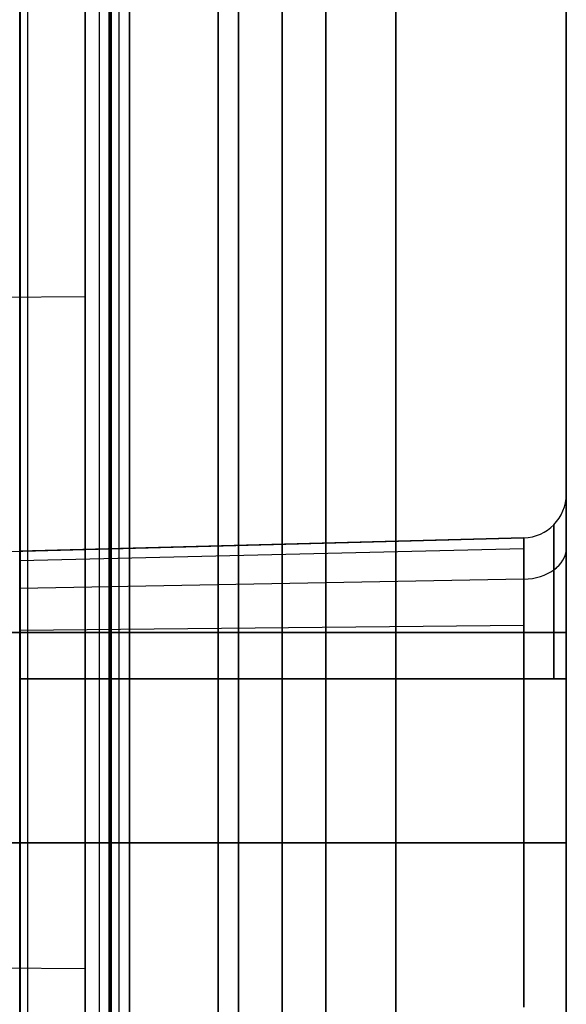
# Model space of a CAD drawing. Extents: x -9 to 8, y 1 to 147.
# Tile 39 of 181: x 5.85 to 8.35, y 23.01 to 27.51. Entities that reach past the tile are written whole.
import ezdxf

# ---------------------------------------------------------------- set-up
doc = ezdxf.new("R2010")
doc.units = 0
doc.layers.add('DEFAULT', color=7, linetype='CONTINUOUS')

msp = doc.modelspace()

# ---------------------------------------------------------------- linework, layer by layer
at = {"layer": 'DEFAULT', "color": 9}
for p, q in [((8.3457, 139.9582, -54.0095), (8.3457, 25.1274, -54.0095)), ((7.5666, 8.2282, -17.9775), (7.5666, 103.6456, -17.9775)), ((8.3457, 103.6456, -18.7772), (8.3457, 8.2282, -18.7772)), ((5.8457, 6.9276, -106.8618), (5.8457, 69.8068, -106.8618)), ((8.3457, 8.2676, -106.7603), (8.3457, 69.8162, -106.7603)), ((5.8457, 69.6596, -103.4118), (5.8457, 16.3276, -103.4118)), ((5.8817, 69.6586, -101.0628), (5.8817, 16.3285, -101.0628)), ((6.3457, 69.6465, -103.3987), (6.3457, 16.3407, -103.3987)), ((6.8457, 69.6334, -103.3856), (6.8457, 16.3538, -103.3856)), ((6.8457, 16.3538, -101.088), (6.8457, 69.6334, -101.088)), ((6.8457, 69.6334, -102.2368), (6.8457, 16.3538, -102.2368)), ((6.2085, 69.0524, -107.5956), (6.2085, 8.2321, -107.5956)), ((7.5666, 69.0378, -107.56), (7.5666, 8.2676, -107.56)), ((6.3479, 49.1419, -18.6), (6.3479, 10.8888, -18.6)), ((6.3479, 10.8888, -19.8), (6.3479, 49.1419, -19.8)), ((6.3479, 49.1419, -19.2), (6.3479, 10.8888, -19.2)), ((5.8468, 48.4891, -21.0834), (5.8468, 11.5417, -21.0834)), ((5.8479, 48.4419, -17.9325), (5.8479, 11.5888, -17.9325)), ((5.8479, 11.5888, -18.5956), (5.8479, 48.4419, -18.5956)), ((5.8479, 48.4419, -19.8044), (5.8479, 11.5888, -19.8044)), ((5.8479, 11.5888, -21.0834), (5.8479, 48.4419, -21.0834)), ((5.8479, 48.4419, -20.4439), (5.8479, 11.5888, -20.4439)), ((5.8479, 48.4419, -18.264), (5.8479, 11.5888, -18.264)), ((7.0457, 45.2804, -26.05), (7.0457, 18.4886, -26.05)), ((6.2996, 44.5925, -29.7381), (6.2996, 19.1764, -29.7381)), ((6.2996, 44.5925, -22.3619), (6.2996, 19.1764, -22.3619)), ((6.7535, 44.5806, -29.7262), (6.7535, 19.1883, -29.7262)), ((6.7535, 19.1883, -22.3738), (6.7535, 44.5806, -22.3738)), ((7.0457, 44.5806, -22.6737), (7.0457, 19.1883, -22.6737)), ((7.0457, 19.1883, -29.4263), (7.0457, 44.5806, -29.4263)), ((6.1457, 27.5749, -37.1122), (6.1457, 26.2495, -37.1122)), ((1.9957, 26.2133, -37.1122), (6.1457, 26.2495, -37.1122)), ((8.3457, 25.3457, -54.5761), (8.3457, 25.3457, -69.2574)), ((3.1326, 25.0143, -61.9167), (8.1509, 25.1458, -61.9167)), ((8.1509, 25.1458, -69.2574), (5.8457, 25.0854, -69.2574)), ((5.8457, 25.0854, -54.5761), (8.1509, 25.1458, -54.5761)), ((8.1509, 25.1458, -54.5761), (5.8457, 25.0854, -54.5761)), ((8.1509, 25.1458, -54.5761), (8.1509, 25.1458, -69.2574)), ((8.1509, 25.0964, -54.3314), (5.8457, 25.0405, -54.3544)), ((8.1509, 25.0964, -69.502), (5.8457, 25.0405, -69.4791)), ((8.1509, 24.9569, -54.1202), (5.8457, 24.9143, -54.1628)), ((8.1509, 24.9569, -69.7133), (5.8457, 24.9143, -69.6706)), ((8.1509, 24.7456, -53.9807), (5.8457, 24.7227, -54.0366)), ((8.1509, 24.7456, -69.8527), (5.8457, 24.7227, -69.7969)), ((6.1457, 24.7133, -35.576), (1.9957, 24.7133, -35.6122)), ((1.9957, 24.7133, -38.6122), (6.1457, 24.7133, -38.6484)), ((8.3457, 24.7133, -40.0122), (6.1457, 24.7133, -39.9738)), ((6.1457, 24.7133, -34.2506), (8.3457, 24.7133, -34.2122)), ((6.1457, 24.7133, -39.9738), (6.1457, 24.7133, -38.6484)), ((6.1457, 24.7133, -35.576), (6.1457, 24.7133, -34.2506)), ((8.1509, 24.501, -53.9313), (5.8457, 24.501, -53.9917)), ((5.8457, 24.501, -69.8418), (8.1509, 24.501, -69.9021)), ((8.1509, 24.501, -69.9021), (5.8457, 24.501, -69.8418)), ((8.1509, 23.0007, -53.9313), (8.1509, 24.501, -53.9313)), ((8.1509, 24.501, -69.9021), (8.1509, 23.0007, -69.9021)), ((8.3457, 24.501, -70.1021), (8.3457, 23.0007, -70.1021)), ((8.3457, 23.0007, -53.7314), (8.3457, 24.501, -53.7314)), ((8.1509, 23.7509, -53.9313), (3.1326, 23.7509, -54.0627)), ((3.1326, 23.7509, -69.7707), (8.1509, 23.7509, -69.9021)), ((1.9957, 23.2133, -37.1122), (6.1457, 23.1771, -37.1122)), ((6.1457, 23.1771, -37.1122), (6.1457, 21.8517, -37.1122))]:
    msp.add_line(p, q, dxfattribs=at)
at = {"layer": 'DEFAULT', "color": 254}
for p, q in [((6.2552, 10.8888, -19.7), (6.2552, 49.0968, -19.7)), ((6.2552, 10.8888, -19.7), (6.2552, 49.0968, -19.7)), ((6.2596, 10.8888, -19.2), (6.2596, 49.0968, -19.2)), ((6.2596, 10.8888, -19.2), (6.2596, 49.0968, -19.2)), ((6.2639, 49.0968, -18.7), (6.2639, 10.8888, -18.7)), ((6.2639, 49.0968, -18.7), (6.2639, 10.8888, -18.7))]:
    msp.add_line(p, q, dxfattribs=at)
at = {"layer": 'DEFAULT', "color": 9, "extrusion": (1, 0, 0)}
for centre, radius, start, end in [((24.7133, -37.1122, 8.3457), 2.9, 270, 90), ((24.7133, -37.1122, 6.1457), 2.8616, 270, 90), ((24.7133, -37.1122, 7.2457), 2.8808, 270, 90), ((24.7133, -37.1122, 6.1457), 1.5362, 270, 90), ((24.7133, -37.1122, 6.1457), 1.5362, 90, 270), ((24.7133, -37.1122, 6.1457), 2.8616, 90, 270), ((24.7133, -37.1122, 7.2457), 2.8808, 90, 270), ((24.7133, -37.1122, 8.3457), 2.9, 90, 270)]:
    msp.add_arc(centre, radius, start, end, dxfattribs=at)
at = {"layer": 'DEFAULT', "color": 9, "extrusion": (-4.30645e-08, 5.17699e-07, 1)}
msp.add_arc((8.1457, 25.3457, -69.2574), 0.2, 271.5, 360, dxfattribs=at)
at = {"layer": 'DEFAULT', "color": 9, "extrusion": (3.79408e-08, -5.23131e-07, 1)}
msp.add_arc((8.1457, 25.3457, -54.5761), 0.2, 271.5, 360, dxfattribs=at)
at = {"layer": 'DEFAULT', "color": 9}
msp.add_arc((8.1457, 25.3457, -61.9167), 0.2, 271.5, 0, dxfattribs=at)
at = {"layer": 'DEFAULT', "color": 9, "extrusion": (1, 2.10483e-15, 2.10126e-15)}
msp.add_arc((24.5011, -69.2575, 8.3457), 0.8446, 269.9952, 0.0048, dxfattribs=at)
at = {"layer": 'DEFAULT', "color": 9, "extrusion": (1, 4.81612e-15, -9.90519e-15)}
msp.add_arc((24.5011, -54.576, 8.3457), 0.8446, 359.9952, 90.0048, dxfattribs=at)
at = {"layer": 'DEFAULT', "color": 9, "extrusion": (1, -1.14986e-11, 1.14382e-11)}
msp.add_arc((24.5011, -69.2575, 8.289), 0.7051, 269.9942, 0.0058, dxfattribs=at)
at = {"layer": 'DEFAULT', "color": 9, "extrusion": (1, -1.13618e-11, -1.13744e-11)}
msp.add_arc((24.5011, -54.576, 8.289), 0.7051, 359.9942, 90.0058, dxfattribs=at)
at = {"layer": 'DEFAULT', "color": 9, "extrusion": (1, 1.88116e-14, 7.79082e-15)}
msp.add_arc((24.5011, -54.576, 8.1509), 0.6447, 359.9937, 90.0063, dxfattribs=at)
at = {"layer": 'DEFAULT', "color": 9, "extrusion": (1, -1.9477e-15, 4.70291e-15)}
msp.add_arc((24.5011, -69.2575, 8.1509), 0.6447, 269.9937, 0.0063, dxfattribs=at)
at = {"layer": 'DEFAULT', "color": 9, "extrusion": (1, -3.57623e-11, 3.5765e-11)}
msp.add_arc((24.5011, -69.2575, 8.1509), 0.6447, 269.9937, 0.0063, dxfattribs=at)
at = {"layer": 'DEFAULT', "color": 9, "extrusion": (1, -3.57016e-11, -3.57126e-11)}
msp.add_arc((24.5011, -54.576, 8.1509), 0.6447, 359.9937, 90.0063, dxfattribs=at)
at = {"layer": 'DEFAULT', "color": 9, "extrusion": (3.05059e-14, -0.70692, 0.707293)}
msp.add_arc((8.1457, -20.4068, -55.9215), 0.2, 271.5, 360, dxfattribs=at)
at = {"layer": 'DEFAULT', "color": 9, "extrusion": (5.84925e-14, 0.707293, 0.70692)}
msp.add_arc((-8.1457, -67.1503, -31.63), 0.2, 91.5, 180, dxfattribs=at)
at = {"layer": 'DEFAULT', "color": 9, "extrusion": (-2.53437e-08, 1, 4.80646e-08)}
msp.add_arc((-8.1457, -70.1021, 24.501), 0.2, 91.5, 180, dxfattribs=at)
at = {"layer": 'DEFAULT', "color": 9, "extrusion": (4.30626e-08, 1, -5.17675e-07)}
msp.add_arc((-8.1457, -53.7314, 24.5011), 0.2, 180, 268.5, dxfattribs=at)
at = {"layer": 'DEFAULT', "color": 9, "extrusion": (0, 1, 1.13687e-13)}
msp.add_arc((-8.1457, -70.1021, 23.7509), 0.2, 91.5, 180, dxfattribs=at)
at = {"layer": 'DEFAULT', "color": 9, "extrusion": (0, 1, 4.33431e-13)}
msp.add_arc((-8.1457, -53.7314, 23.7509), 0.2, 180, 268.5, dxfattribs=at)

doc.saveas('drawing.dxf')
